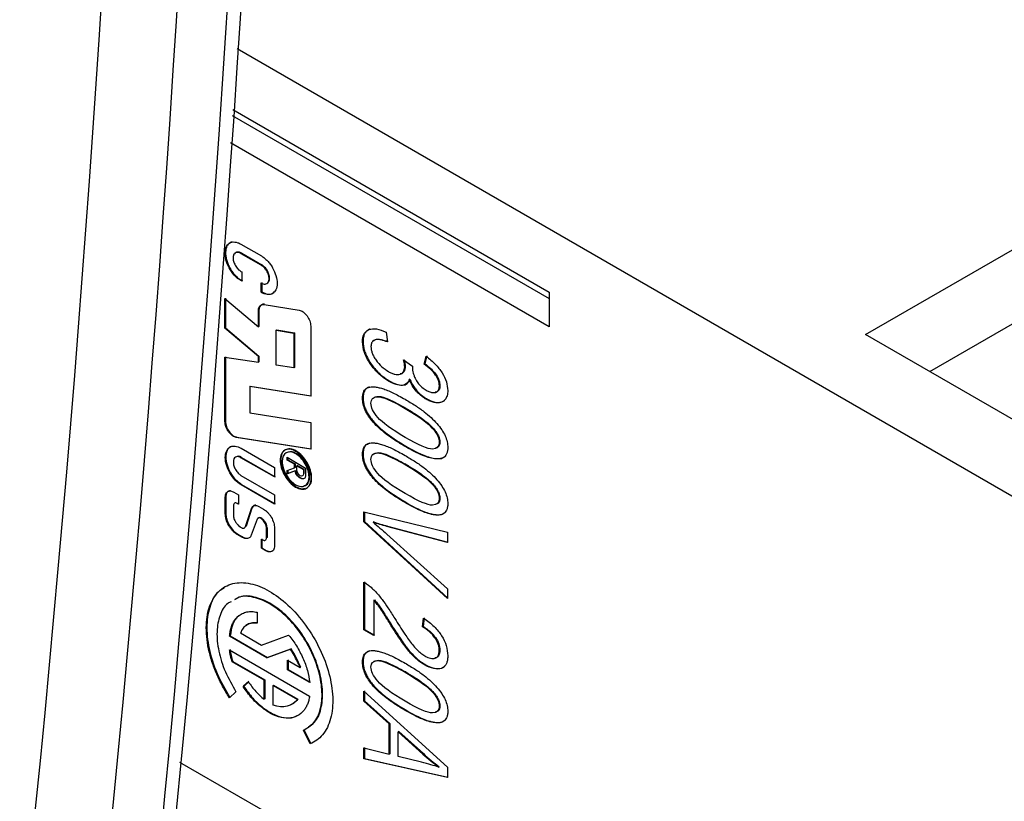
# Model space of a CAD drawing. Header units: millimetres. Extents: x 0 to 432, y 0 to 279.
# Tile 26 of 35: x 382 to 394, y 172 to 182. Entities that reach past the tile are written whole.
import ezdxf

# ---------------------------------------------------------------- set-up
doc = ezdxf.new("R2010")
doc.units = ezdxf.units.MM

msp = doc.modelspace()

# ---------------------------------------------------------------- linework, layer by layer
for p, q in [((397.612, 174.174), (384.401, 181.801)), ((384.347, 181.031), (388.363, 178.712)), ((384.341, 180.953), (388.363, 178.631)), ((388.363, 178.273), (384.317, 180.608)), ((384.45, 179.323), (384.71, 179.173)), ((392.38, 178.174), (394.275, 179.268)), ((384.455, 179.201), (384.462, 179.206)), ((384.706, 179.056), (384.455, 179.201)), ((384.462, 179.206), (384.714, 179.06)), ((384.462, 178.971), (384.462, 178.852)), ((384.714, 179.06), (384.706, 179.056)), ((384.706, 178.712), (384.706, 178.831)), ((384.714, 178.835), (384.714, 178.716)), ((384.248, 178.633), (384.672, 178.272)), ((384.248, 178.256), (384.248, 178.633)), ((384.255, 178.637), (384.255, 178.26)), ((384.714, 178.716), (384.706, 178.712)), ((388.363, 178.712), (388.363, 178.273)), ((384.679, 178.483), (384.672, 178.479)), ((384.672, 178.272), (384.672, 178.479)), ((384.679, 178.483), (384.679, 178.277)), ((384.744, 178.555), (385.19, 178.485)), ((384.255, 178.26), (384.248, 178.256)), ((384.672, 177.898), (384.248, 178.256)), ((384.255, 178.26), (384.679, 177.902)), ((384.679, 178.277), (384.672, 178.272)), ((384.898, 178.23), (384.906, 178.234)), ((384.898, 178.23), (385.124, 178.195)), ((384.898, 177.788), (384.898, 178.23)), ((384.906, 178.234), (385.131, 178.199)), ((385.336, 178.282), (385.336, 177.395)), ((393.193, 177.705), (394.275, 178.329)), ((385.131, 178.199), (385.124, 178.195)), ((385.124, 178.195), (385.124, 177.753)), ((385.131, 178.199), (385.131, 177.757)), ((386.293, 178.204), (386.31, 178.082)), ((398.461, 174.664), (392.38, 178.174)), ((385.994, 178.085), (386.001, 178.089)), ((384.248, 177.89), (384.672, 177.823)), ((384.248, 177.07), (384.248, 177.89)), ((384.255, 177.894), (384.255, 177.074)), ((384.679, 177.902), (384.672, 177.898)), ((384.672, 177.823), (384.672, 177.898)), ((384.679, 177.902), (384.679, 177.828)), ((386.514, 177.854), (386.628, 177.776)), ((386.778, 177.8), (386.801, 177.9)), ((386.809, 177.904), (386.785, 177.804)), ((384.679, 177.828), (384.672, 177.823)), ((385.124, 177.753), (384.898, 177.788)), ((385.131, 177.757), (385.124, 177.753)), ((386.536, 177.77), (386.529, 177.766)), ((386.628, 177.776), (386.627, 177.759)), ((386.785, 177.804), (386.778, 177.8)), ((386.594, 177.609), (386.586, 177.605)), ((384.563, 177.516), (384.57, 177.521)), ((384.563, 177.516), (384.563, 177.181)), ((385.336, 177.395), (384.563, 177.516)), ((384.57, 177.521), (385.344, 177.399)), ((386.332, 177.589), (386.325, 177.585)), ((386.977, 177.528), (386.97, 177.524)), ((386.001, 177.37), (385.994, 177.366)), ((386.809, 177.359), (386.801, 177.355)), ((386.542, 177.242), (386.535, 177.238)), ((384.563, 177.181), (385.336, 177.06)), ((384.255, 177.074), (384.248, 177.07)), ((385.336, 177.06), (385.336, 176.721)), ((386.9, 176.977), (386.893, 176.973)), ((384.4, 176.873), (384.392, 176.869)), ((385.336, 176.721), (384.392, 176.869)), ((384.4, 176.873), (385.343, 176.725)), ((384.452, 176.732), (384.877, 176.487)), ((386.542, 176.759), (386.535, 176.755)), ((386.976, 176.809), (386.969, 176.805)), ((384.451, 176.613), (384.459, 176.617)), ((384.877, 176.368), (384.451, 176.613)), ((384.459, 176.617), (384.884, 176.372)), ((385.037, 176.618), (385.272, 176.482)), ((385.037, 176.582), (385.037, 176.618)), ((385.044, 176.614), (385.044, 176.586)), ((386.001, 176.658), (385.994, 176.654)), ((384.877, 176.487), (384.877, 176.368)), ((385.044, 176.586), (385.037, 176.582)), ((385.13, 176.529), (385.037, 176.582)), ((385.037, 176.449), (385.13, 176.484)), ((385.044, 176.586), (385.137, 176.533)), ((385.137, 176.533), (385.13, 176.529)), ((385.13, 176.484), (385.13, 176.529)), ((385.137, 176.488), (385.13, 176.484)), ((385.137, 176.533), (385.137, 176.488)), ((385.168, 176.515), (385.161, 176.511)), ((385.161, 176.457), (385.161, 176.511)), ((385.161, 176.511), (385.244, 176.463)), ((385.168, 176.515), (385.251, 176.467)), ((385.272, 176.482), (385.272, 176.393)), ((386.542, 176.53), (386.535, 176.526)), ((384.451, 176.389), (384.877, 176.143)), ((385.037, 176.407), (385.037, 176.449)), ((385.137, 176.445), (385.037, 176.407)), ((385.044, 176.411), (385.037, 176.407)), ((385.044, 176.452), (385.044, 176.411)), ((385.044, 176.411), (385.144, 176.449)), ((385.137, 176.445), (385.144, 176.449)), ((385.251, 176.467), (385.244, 176.463)), ((385.244, 176.463), (385.244, 176.409)), ((385.251, 176.413), (385.244, 176.409)), ((385.251, 176.467), (385.251, 176.413)), ((384.459, 176.274), (384.452, 176.27)), ((384.877, 176.024), (384.452, 176.27)), ((384.459, 176.274), (384.884, 176.028)), ((386.9, 176.265), (386.893, 176.261)), ((384.252, 176.111), (384.259, 176.115)), ((384.252, 175.904), (384.252, 176.111)), ((384.259, 176.115), (384.259, 175.908)), ((384.362, 176.175), (384.418, 176.143)), ((384.418, 176.143), (384.418, 176.024)), ((384.877, 176.143), (384.877, 176.024)), ((386.976, 176.097), (386.969, 176.093)), ((384.355, 176.004), (384.355, 175.884)), ((384.403, 176.032), (384.41, 176.036)), ((384.418, 176.024), (384.403, 176.032)), ((384.41, 176.036), (384.425, 176.028)), ((384.591, 175.974), (384.515, 175.744)), ((384.591, 175.974), (384.584, 175.969)), ((384.679, 175.994), (384.736, 175.961)), ((386.542, 176.047), (386.535, 176.043)), ((384.259, 175.908), (384.252, 175.904)), ((384.508, 175.74), (384.584, 175.969)), ((386.012, 175.924), (387.072, 175.667)), ((386.012, 175.799), (386.012, 175.924)), ((386.019, 175.928), (386.019, 175.803)), ((384.416, 175.758), (384.44, 175.737)), ((384.515, 175.744), (384.508, 175.74)), ((384.656, 175.832), (384.581, 175.631)), ((384.715, 175.833), (384.722, 175.837)), ((384.726, 175.823), (384.715, 175.833)), ((384.722, 175.837), (384.733, 175.827)), ((384.733, 175.827), (384.726, 175.823)), ((384.776, 175.718), (384.783, 175.722)), ((384.783, 175.722), (384.782, 175.6)), ((386.012, 175.799), (386.019, 175.803)), ((387.072, 174.827), (386.012, 175.799)), ((386.019, 175.803), (387.079, 174.831)), ((386.136, 175.797), (386.129, 175.793)), ((386.309, 175.745), (386.302, 175.741)), ((387.072, 175.536), (386.302, 175.741)), ((386.309, 175.745), (387.079, 175.54)), ((384.41, 175.643), (384.403, 175.639)), ((384.462, 175.604), (384.403, 175.639)), ((384.41, 175.643), (384.469, 175.608)), ((384.469, 175.608), (384.462, 175.604)), ((384.774, 175.596), (384.776, 175.718)), ((384.782, 175.6), (384.774, 175.596)), ((384.877, 175.718), (384.877, 175.497)), ((386.302, 175.644), (387.072, 174.951)), ((387.072, 175.667), (387.072, 175.536)), ((384.71, 175.581), (384.728, 175.57)), ((384.71, 175.464), (384.71, 175.581)), ((384.717, 175.585), (384.717, 175.468)), ((384.717, 175.468), (384.71, 175.464)), ((384.765, 175.432), (384.71, 175.464)), ((384.717, 175.468), (384.772, 175.436)), ((384.772, 175.436), (384.765, 175.432)), ((386.012, 174.427), (386.012, 175.034)), ((386.019, 175.038), (386.019, 174.431)), ((387.072, 174.951), (387.072, 174.827)), ((386.137, 174.805), (386.144, 174.809)), ((386.137, 174.805), (386.137, 174.355)), ((384.658, 174.652), (384.658, 174.512)), ((386.348, 174.514), (386.341, 174.51)), ((386.756, 174.467), (386.77, 174.575)), ((386.763, 174.471), (386.756, 174.467)), ((386.777, 174.579), (386.763, 174.471)), ((384.314, 174.352), (384.307, 174.348)), ((384.781, 174.074), (384.307, 174.348)), ((384.314, 174.352), (384.788, 174.078)), ((384.444, 174.389), (384.711, 174.234)), ((384.711, 174.234), (385.056, 174.361)), ((386.019, 174.431), (386.012, 174.427)), ((386.137, 174.355), (386.012, 174.427)), ((386.019, 174.431), (386.144, 174.359)), ((384.306, 174.175), (385.322, 173.588)), ((385.079, 174.183), (384.781, 174.074)), ((384.788, 174.078), (385.087, 174.188)), ((385.087, 174.188), (385.079, 174.183)), ((386.976, 174.168), (386.969, 174.164)), ((384.347, 174.028), (384.34, 174.024)), ((384.745, 173.79), (384.34, 174.024)), ((384.347, 174.028), (384.752, 173.794)), ((384.781, 174.074), (384.788, 174.078)), ((385.043, 174.043), (385.202, 173.951)), ((385.043, 173.922), (385.043, 174.043)), ((385.05, 174.047), (385.05, 173.926)), ((386.001, 174.023), (385.994, 174.018)), ((386.789, 173.988), (386.782, 173.984)), ((385.05, 173.926), (385.043, 173.922)), ((385.324, 173.76), (385.043, 173.922)), ((385.05, 173.926), (385.331, 173.764)), ((385.202, 173.951), (385.209, 173.955)), ((386.542, 173.894), (386.535, 173.89)), ((384.478, 173.71), (384.545, 173.77)), ((384.552, 173.774), (384.485, 173.714)), ((384.745, 173.79), (384.752, 173.794)), ((384.745, 173.548), (384.745, 173.79)), ((384.752, 173.794), (384.752, 173.552)), ((384.858, 173.724), (384.865, 173.728)), ((384.858, 173.724), (385.168, 173.546)), ((384.858, 173.471), (384.858, 173.724)), ((384.865, 173.728), (385.175, 173.55)), ((384.388, 173.643), (384.304, 173.567)), ((384.485, 173.714), (384.478, 173.71)), ((386.012, 173.651), (387.072, 172.686)), ((386.012, 173.522), (386.012, 173.651)), ((386.019, 173.655), (386.019, 173.526)), ((386.9, 173.63), (386.893, 173.626)), ((384.752, 173.552), (384.745, 173.548)), ((385.175, 173.55), (385.168, 173.546)), ((386.012, 173.522), (386.019, 173.526)), ((386.333, 173.236), (386.012, 173.522)), ((386.019, 173.526), (386.34, 173.24)), ((386.542, 173.412), (386.535, 173.407)), ((386.976, 173.462), (386.969, 173.457)), ((386.34, 173.24), (386.333, 173.236)), ((386.333, 172.851), (386.333, 173.236)), ((386.34, 173.24), (386.34, 172.855)), ((385.33, 172.982), (385.243, 173.154)), ((385.25, 173.158), (385.337, 172.986)), ((386.454, 173.139), (386.447, 173.135)), ((386.447, 172.823), (386.447, 173.135)), ((386.447, 173.135), (386.759, 172.853)), ((386.454, 173.139), (386.766, 172.858)), ((385.337, 172.986), (385.33, 172.982)), ((386.012, 172.93), (386.333, 172.851)), ((386.012, 172.792), (386.012, 172.93)), ((386.019, 172.934), (386.019, 172.796)), ((386.34, 172.855), (386.333, 172.851)), ((386.766, 172.858), (386.759, 172.853)), ((383.67, 172.751), (384.92, 172.029)), ((386.019, 172.796), (386.012, 172.792)), ((387.072, 172.555), (386.012, 172.792)), ((386.019, 172.796), (387.079, 172.559)), ((386.741, 172.749), (386.447, 172.823)), ((386.968, 172.691), (386.961, 172.687)), ((387.072, 172.686), (387.072, 172.555))]:
    msp.add_line(p, q)
msp.add_arc((55.8, 203.36), 329.154, 352.78216, 7.21784)
for points, knots in [([(380.708, 244.897), (382.433, 230.276), (383.3, 216.007), (383.3, 188.468), (382.433, 175.2), (380.708, 162.572)], [0, 0, 0, 0, 0.5, 0.5, 1, 1, 1, 1]), ([(382.452, 162.066), (384.185, 174.753), (385.057, 188.084), (385.057, 215.751), (384.185, 230.088), (382.452, 244.777)], [0, 0, 0, 0, 0.5, 0.5, 1, 1, 1, 1]), ([(381.642, 162.061), (383.373, 174.731), (384.244, 188.042), (384.244, 215.67), (383.373, 229.986), (381.642, 244.654)], [0, 0, 0, 0, 0.5, 0.5, 1, 1, 1, 1]), ([(384.462, 178.852), (384.453, 178.857), (384.435, 178.867), (384.409, 178.887), (384.366, 178.925), (384.311, 178.995), (384.262, 179.099), (384.243, 179.203), (384.257, 179.288), (384.302, 179.342), (384.358, 179.354), (384.41, 179.343), (384.436, 179.33), (384.45, 179.323)], [0, 0, 0, 0, 0.041538, 0.082835, 0.124625, 0.251882, 0.373936, 0.500051, 0.626166, 0.74822, 0.875477, 0.937597, 1, 1, 1, 1]), ([(384.338, 179.35), (384.329, 179.347), (384.31, 179.341), (384.287, 179.319), (384.268, 179.288), (384.257, 179.249), (384.255, 179.204), (384.26, 179.155), (384.273, 179.103), (384.293, 179.051), (384.32, 179.001), (384.353, 178.954), (384.389, 178.914), (384.429, 178.879), (384.456, 178.864), (384.469, 178.856)], [0, 0, 0, 0, 0.0655311, 0.1434045, 0.2212763, 0.2991475, 0.3770198, 0.4548922, 0.5327648, 0.6106384, 0.6885119, 0.7663819, 0.8442552, 0.9221277, 1, 1, 1, 1]), ([(384.462, 179.206), (384.455, 179.209), (384.441, 179.217), (384.421, 179.222), (384.403, 179.222), (384.387, 179.216), (384.376, 179.208), (384.371, 179.199), (384.369, 179.196)], [0, 0, 0, 0, 0.179455, 0.358909, 0.538364, 0.717817, 0.897269, 1, 1, 1, 1]), ([(384.455, 179.201), (384.445, 179.207), (384.427, 179.217), (384.401, 179.22), (384.376, 179.212), (384.355, 179.189), (384.349, 179.145), (384.358, 179.093), (384.384, 179.041), (384.42, 178.994), (384.448, 178.979), (384.462, 178.971)], [0, 0, 0, 0, 0.084534, 0.166334, 0.252225, 0.374738, 0.500353, 0.622872, 0.748488, 0.873483, 1, 1, 1, 1]), ([(384.71, 179.173), (384.723, 179.164), (384.75, 179.147), (384.787, 179.112), (384.822, 179.07), (384.863, 179.007), (384.9, 178.921), (384.915, 178.821), (384.899, 178.739), (384.861, 178.698), (384.82, 178.683), (384.784, 178.682), (384.746, 178.691), (384.72, 178.705), (384.706, 178.712)], [0, 0, 0, 0, 0.063784, 0.125371, 0.187349, 0.252262, 0.374217, 0.500114, 0.62601, 0.747966, 0.810325, 0.875625, 0.937089, 1, 1, 1, 1]), ([(384.706, 178.831), (384.715, 178.826), (384.733, 178.817), (384.757, 178.814), (384.782, 178.821), (384.803, 178.843), (384.81, 178.883), (384.803, 178.933), (384.78, 178.983), (384.746, 179.03), (384.72, 179.047), (384.706, 179.056)], [0, 0, 0, 0, 0.084407, 0.166319, 0.252078, 0.374662, 0.500331, 0.62292, 0.74859, 0.873538, 1, 1, 1, 1]), ([(384.804, 178.845), (384.805, 178.847), (384.809, 178.853), (384.813, 178.868), (384.815, 178.889), (384.813, 178.913), (384.807, 178.938), (384.798, 178.963), (384.785, 178.988), (384.77, 179.011), (384.752, 179.031), (384.733, 179.048), (384.72, 179.056), (384.714, 179.06)], [0, 0, 0, 0, 0.030861, 0.127775, 0.224687, 0.321598, 0.418512, 0.515427, 0.612343, 0.709258, 0.806173, 0.903085, 1, 1, 1, 1]), ([(384.714, 178.716), (384.74, 178.705), (384.792, 178.681), (384.85, 178.687), (384.87, 178.713), (384.875, 178.72)], [0, 0, 0, 0, 0.412523, 0.825041, 1, 1, 1, 1]), ([(384.672, 178.479), (384.673, 178.487), (384.673, 178.503), (384.68, 178.524), (384.693, 178.543), (384.713, 178.557), (384.734, 178.556), (384.744, 178.555)], [0, 0, 0, 0, 0.167329, 0.331784, 0.500465, 0.749473, 1, 1, 1, 1]), ([(384.751, 178.559), (384.744, 178.56), (384.73, 178.561), (384.713, 178.555), (384.696, 178.542), (384.682, 178.52), (384.68, 178.495), (384.679, 178.483)], [0, 0, 0, 0, 0.1673286, 0.331784, 0.5004647, 0.7494729, 1, 1, 1, 1]), ([(385.19, 178.485), (385.198, 178.483), (385.215, 178.479), (385.25, 178.458), (385.292, 178.415), (385.322, 178.359), (385.335, 178.314), (385.336, 178.293), (385.336, 178.282)], [0, 0, 0, 0, 0.124687, 0.250884, 0.499955, 0.749027, 0.873775, 1, 1, 1, 1]), ([(385.994, 178.085), (385.994, 178.1), (385.996, 178.13), (386.006, 178.168), (386.023, 178.2), (386.047, 178.223), (386.093, 178.248), (386.175, 178.255), (386.252, 178.222), (386.293, 178.204)], [0, 0, 0, 0, 0.093778, 0.183823, 0.273149, 0.364844, 0.461768, 0.715202, 1, 1, 1, 1]), ([(386.089, 178.243), (386.088, 178.242), (386.071, 178.242), (386.048, 178.222), (386.02, 178.191), (386.004, 178.145), (386.002, 178.108), (386.001, 178.089)], [0, 0, 0, 0, 0.029316, 0.280393, 0.517472, 0.753094, 1, 1, 1, 1]), ([(386.31, 178.082), (386.285, 178.091), (386.239, 178.108), (386.179, 178.116), (386.134, 178.105), (386.106, 178.074), (386.103, 178.04), (386.101, 178.023)], [0, 0, 0, 0, 0.270556, 0.492457, 0.675485, 0.836664, 1, 1, 1, 1]), ([(386.127, 178.09), (386.13, 178.094), (386.139, 178.105), (386.171, 178.118), (386.231, 178.117), (386.286, 178.097), (386.317, 178.086)], [0, 0, 0, 0, 0.088753, 0.231074, 0.567871, 1, 1, 1, 1]), ([(386.325, 177.585), (386.307, 177.596), (386.273, 177.617), (386.222, 177.657), (386.175, 177.702), (386.13, 177.752), (386.073, 177.831), (386.007, 177.948), (385.998, 178.04), (385.994, 178.085)], [0, 0, 0, 0, 0.113204, 0.221181, 0.325711, 0.428751, 0.532344, 0.769782, 1, 1, 1, 1]), ([(386.001, 178.089), (386.002, 178.071), (386.003, 178.037), (386.015, 177.981), (386.035, 177.925), (386.062, 177.868), (386.115, 177.782), (386.205, 177.673), (386.289, 177.617), (386.332, 177.589)], [0, 0, 0, 0, 0.094347, 0.185232, 0.275988, 0.369964, 0.470187, 0.725818, 1, 1, 1, 1]), ([(386.101, 178.023), (386.102, 178.01), (386.104, 177.983), (386.116, 177.939), (386.137, 177.894), (386.175, 177.834), (386.238, 177.761), (386.294, 177.725), (386.323, 177.706)], [0, 0, 0, 0, 0.109724, 0.217302, 0.32969, 0.453037, 0.71351, 1, 1, 1, 1]), ([(386.529, 177.766), (386.529, 177.774), (386.528, 177.791), (386.523, 177.821), (386.517, 177.843), (386.514, 177.854)], [0, 0, 0, 0, 0.285554, 0.617552, 1, 1, 1, 1]), ([(386.522, 177.859), (386.526, 177.842), (386.533, 177.811), (386.535, 177.783), (386.536, 177.77)], [0, 0, 0, 0, 0.5546832, 1, 1, 1, 1]), ([(386.801, 177.9), (386.822, 177.884), (386.862, 177.854), (386.916, 177.802), (386.964, 177.747), (387.016, 177.675), (387.067, 177.574), (387.073, 177.501), (387.076, 177.465)], [0, 0, 0, 0, 0.156707, 0.299495, 0.430946, 0.554354, 0.777466, 1, 1, 1, 1]), ([(386.323, 177.706), (386.337, 177.698), (386.365, 177.683), (386.404, 177.67), (386.44, 177.665), (386.48, 177.671), (386.521, 177.695), (386.526, 177.743), (386.529, 177.766)], [0, 0, 0, 0, 0.149473, 0.28835, 0.419979, 0.548279, 0.779143, 1, 1, 1, 1]), ([(386.536, 177.77), (386.535, 177.758), (386.534, 177.734), (386.523, 177.706), (386.503, 177.687), (386.486, 177.675), (386.474, 177.675), (386.472, 177.675)], [0, 0, 0, 0, 0.234389, 0.461372, 0.694942, 0.947953, 1, 1, 1, 1]), ([(386.627, 177.759), (386.627, 177.747), (386.628, 177.723), (386.637, 177.684), (386.651, 177.644), (386.672, 177.598), (386.704, 177.549), (386.751, 177.502), (386.785, 177.481), (386.804, 177.469)], [0, 0, 0, 0, 0.112532, 0.223547, 0.336948, 0.456403, 0.619569, 0.795653, 1, 1, 1, 1]), ([(386.97, 177.524), (386.969, 177.534), (386.968, 177.556), (386.959, 177.591), (386.943, 177.627), (386.913, 177.677), (386.857, 177.741), (386.807, 177.779), (386.778, 177.8)], [0, 0, 0, 0, 0.10439, 0.20516, 0.308079, 0.418581, 0.673493, 1, 1, 1, 1]), ([(386.785, 177.804), (386.805, 177.79), (386.841, 177.763), (386.89, 177.716), (386.933, 177.662), (386.97, 177.595), (386.974, 177.55), (386.977, 177.528)], [0, 0, 0, 0, 0.225438, 0.417694, 0.583193, 0.794648, 1, 1, 1, 1]), ([(386.586, 177.605), (386.582, 177.594), (386.574, 177.573), (386.554, 177.551), (386.528, 177.536), (386.485, 177.527), (386.416, 177.537), (386.357, 177.568), (386.325, 177.585)], [0, 0, 0, 0, 0.111276, 0.220625, 0.332322, 0.450389, 0.705125, 1, 1, 1, 1]), ([(386.801, 177.355), (386.787, 177.364), (386.758, 177.382), (386.715, 177.417), (386.67, 177.464), (386.623, 177.526), (386.599, 177.578), (386.586, 177.605)], [0, 0, 0, 0, 0.176236, 0.345994, 0.513184, 0.755393, 1, 1, 1, 1]), ([(386.594, 177.609), (386.601, 177.591), (386.617, 177.556), (386.648, 177.507), (386.689, 177.454), (386.743, 177.4), (386.786, 177.373), (386.809, 177.359)], [0, 0, 0, 0, 0.163419, 0.323918, 0.487484, 0.737016, 1, 1, 1, 1]), ([(385.994, 177.366), (385.994, 177.38), (385.995, 177.408), (386.005, 177.443), (386.02, 177.471), (386.042, 177.492), (386.07, 177.506), (386.092, 177.51), (386.103, 177.512)], [0, 0, 0, 0, 0.167924, 0.328076, 0.485894, 0.647054, 0.816895, 1, 1, 1, 1]), ([(386.082, 177.508), (386.076, 177.507), (386.054, 177.502), (386.027, 177.476), (386.004, 177.431), (386.002, 177.391), (386.001, 177.37)], [0, 0, 0, 0, 0.13459, 0.424443, 0.70543, 1, 1, 1, 1]), ([(386.103, 177.512), (386.117, 177.513), (386.145, 177.514), (386.194, 177.505), (386.249, 177.49), (386.311, 177.467), (386.38, 177.437), (386.455, 177.399), (386.507, 177.369), (386.535, 177.354)], [0, 0, 0, 0, 0.104689, 0.220478, 0.348618, 0.490033, 0.645409, 0.815267, 1, 1, 1, 1]), ([(386.332, 177.589), (386.364, 177.572), (386.424, 177.541), (386.501, 177.531), (386.551, 177.54), (386.564, 177.562), (386.566, 177.566)], [0, 0, 0, 0, 0.3576539, 0.6705977, 0.9485085, 1, 1, 1, 1]), ([(386.804, 177.469), (386.819, 177.461), (386.848, 177.446), (386.889, 177.437), (386.928, 177.44), (386.963, 177.464), (386.968, 177.504), (386.97, 177.524)], [0, 0, 0, 0, 0.192802, 0.369591, 0.539216, 0.771267, 1, 1, 1, 1]), ([(386.977, 177.528), (386.976, 177.517), (386.975, 177.497), (386.966, 177.473), (386.951, 177.456), (386.935, 177.445), (386.922, 177.446), (386.918, 177.446)], [0, 0, 0, 0, 0.2242992, 0.4389071, 0.656318, 0.8885763, 1, 1, 1, 1]), ([(386.535, 176.755), (386.491, 176.781), (386.411, 176.829), (386.301, 176.905), (386.209, 176.981), (386.133, 177.057), (386.072, 177.135), (386.027, 177.214), (385.998, 177.294), (385.995, 177.342), (385.994, 177.366)], [0, 0, 0, 0, 0.19588, 0.362523, 0.499584, 0.620448, 0.727174, 0.820778, 0.908755, 1, 1, 1, 1]), ([(386.001, 177.37), (386.002, 177.354), (386.003, 177.322), (386.015, 177.271), (386.035, 177.22), (386.062, 177.168), (386.097, 177.116), (386.175, 177.021), (386.326, 176.89), (386.463, 176.807), (386.542, 176.759)], [0, 0, 0, 0, 0.061657, 0.120616, 0.1795, 0.240943, 0.307276, 0.380363, 0.642807, 1, 1, 1, 1]), ([(386.101, 177.305), (386.101, 177.357), (386.129, 177.384), (386.244, 177.388), (386.36, 177.339), (386.535, 177.238)], [-2, -2, -2, -2, -1, -1, 0, 0, 0, 0]), ([(386.124, 177.36), (386.126, 177.363), (386.133, 177.375), (386.158, 177.385), (386.218, 177.397), (386.352, 177.347), (386.469, 177.282), (386.542, 177.242)], [0, 0, 0, 0, 0.024743, 0.110097, 0.21041, 0.511141, 1, 1, 1, 1]), ([(386.535, 177.354), (386.578, 177.328), (386.659, 177.28), (386.769, 177.203), (386.862, 177.126), (386.937, 177.05), (386.999, 176.972), (387.044, 176.893), (387.072, 176.813), (387.075, 176.766), (387.076, 176.741)], [0, 0, 0, 0, 0.1969591, 0.3640796, 0.5005965, 0.621631, 0.727692, 0.8208864, 0.9087123, 1, 1, 1, 1]), ([(387.076, 177.465), (387.076, 177.453), (387.075, 177.429), (387.068, 177.397), (387.054, 177.365), (387.031, 177.336), (386.996, 177.315), (386.954, 177.307), (386.906, 177.312), (386.854, 177.327), (386.819, 177.345), (386.801, 177.355)], [0, 0, 0, 0, 0.07959, 0.158144, 0.237463, 0.357335, 0.481222, 0.603313, 0.737374, 0.866875, 1, 1, 1, 1]), ([(386.809, 177.359), (386.844, 177.342), (386.913, 177.309), (386.989, 177.314), (387.029, 177.332), (387.038, 177.344), (387.039, 177.345)], [0, 0, 0, 0, 0.403365, 0.796369, 0.982838, 1, 1, 1, 1]), ([(386.535, 176.871), (386.361, 176.971), (386.245, 177.056), (386.129, 177.193), (386.101, 177.253), (386.101, 177.305)], [-2, -2, -2, -2, -1, -1, 0, 0, 0, 0]), ([(386.542, 177.242), (386.582, 177.218), (386.655, 177.175), (386.755, 177.106), (386.836, 177.044), (386.881, 176.998), (386.9, 176.977)], [0, 0, 0, 0, 0.330521, 0.605803, 0.82774, 1, 1, 1, 1]), ([(384.392, 176.869), (384.384, 176.871), (384.368, 176.875), (384.333, 176.896), (384.291, 176.939), (384.262, 176.994), (384.25, 177.039), (384.248, 177.059), (384.248, 177.07)], [0, 0, 0, 0, 0.124687, 0.250884, 0.499955, 0.749027, 0.873775, 1, 1, 1, 1]), ([(384.255, 177.074), (384.256, 177.063), (384.257, 177.043), (384.269, 176.998), (384.298, 176.943), (384.34, 176.901), (384.375, 176.879), (384.391, 176.875), (384.4, 176.873)], [0, 0, 0, 0, 0.124687, 0.250884, 0.499955, 0.749027, 0.873775, 1, 1, 1, 1]), ([(386.9, 176.977), (386.911, 176.963), (386.933, 176.936), (386.958, 176.892), (386.973, 176.848), (386.975, 176.822), (386.976, 176.809)], [0, 0, 0, 0, 0.287204, 0.537146, 0.767388, 1, 1, 1, 1]), ([(386.969, 176.805), (386.969, 176.752), (386.94, 176.725), (386.825, 176.721), (386.709, 176.77), (386.535, 176.871)], [-2, -2, -2, -2, -1, -1, 0, 0, 0, 0]), ([(384.452, 176.27), (384.439, 176.278), (384.414, 176.294), (384.364, 176.34), (384.306, 176.417), (384.262, 176.521), (384.247, 176.619), (384.262, 176.7), (384.306, 176.753), (384.364, 176.763), (384.414, 176.752), (384.439, 176.739), (384.452, 176.732)], [0, 0, 0, 0, 0.060083, 0.120462, 0.250267, 0.380071, 0.499995, 0.619918, 0.749723, 0.879527, 0.939616, 1, 1, 1, 1]), ([(384.343, 176.755), (384.334, 176.754), (384.303, 176.751), (384.27, 176.704), (384.253, 176.624), (384.269, 176.523), (384.314, 176.421), (384.38, 176.329), (384.433, 176.292), (384.459, 176.274)], [0, 0, 0, 0, 0.061424, 0.217856, 0.374286, 0.53071, 0.687142, 0.843572, 1, 1, 1, 1]), ([(385.145, 176.24), (385.12, 176.254), (385.069, 176.295), (385.002, 176.384), (384.959, 176.487), (384.944, 176.583), (384.959, 176.662), (385.002, 176.714), (385.069, 176.726), (385.145, 176.699), (385.221, 176.638), (385.288, 176.549), (385.331, 176.447), (385.346, 176.351), (385.331, 176.271), (385.288, 176.22), (385.221, 176.208), (385.17, 176.226), (385.145, 176.24)], [0, 0, 0, 0, 0.0600271, 0.125, 0.1899729, 0.25, 0.3100271, 0.375, 0.4399729, 0.5, 0.5600271, 0.625, 0.6899729, 0.75, 0.8100271, 0.875, 0.9399729, 1, 1, 1, 1]), ([(385.308, 176.25), (385.317, 176.259), (385.342, 176.282), (385.353, 176.356), (385.338, 176.452), (385.294, 176.553), (385.229, 176.641), (385.152, 176.703), (385.075, 176.73), (385.01, 176.717), (384.966, 176.667), (384.951, 176.587), (384.966, 176.489), (385.01, 176.389), (385.075, 176.299), (385.126, 176.262), (385.152, 176.244)], [0, 0, 0, 0, 0.044086, 0.117617, 0.19115, 0.264681, 0.338213, 0.411746, 0.485277, 0.55881, 0.632341, 0.705874, 0.779405, 0.852936, 0.926468, 1, 1, 1, 1]), ([(385.994, 176.654), (385.994, 176.668), (385.995, 176.695), (386.005, 176.73), (386.02, 176.759), (386.042, 176.78), (386.07, 176.794), (386.092, 176.798), (386.103, 176.8)], [0, 0, 0, 0, 0.167924, 0.328076, 0.485894, 0.647054, 0.816895, 1, 1, 1, 1]), ([(386.082, 176.796), (386.076, 176.794), (386.054, 176.789), (386.027, 176.764), (386.004, 176.719), (386.002, 176.679), (386.001, 176.658)], [0, 0, 0, 0, 0.134597, 0.424448, 0.705433, 1, 1, 1, 1]), ([(386.103, 176.8), (386.117, 176.8), (386.145, 176.802), (386.194, 176.793), (386.249, 176.778), (386.311, 176.755), (386.38, 176.724), (386.455, 176.686), (386.507, 176.657), (386.535, 176.641)], [0, 0, 0, 0, 0.104689, 0.220478, 0.348618, 0.490033, 0.645409, 0.815267, 1, 1, 1, 1]), ([(387.076, 176.741), (387.076, 176.726), (387.074, 176.696), (387.063, 176.659), (387.044, 176.63), (387.017, 176.61), (386.983, 176.599), (386.935, 176.595), (386.868, 176.605), (386.779, 176.631), (386.666, 176.681), (386.582, 176.729), (386.535, 176.755)], [0, 0, 0, 0, 0.061121, 0.119324, 0.177123, 0.237083, 0.301509, 0.372275, 0.487957, 0.621439, 0.786797, 1, 1, 1, 1]), ([(386.542, 176.759), (386.626, 176.712), (386.765, 176.635), (386.922, 176.597), (387.007, 176.603), (387.034, 176.624), (387.046, 176.633)], [0, 0, 0, 0, 0.4653356, 0.7712657, 0.8985639, 1, 1, 1, 1]), ([(386.976, 176.809), (386.975, 176.797), (386.973, 176.772), (386.955, 176.747), (386.935, 176.734), (386.92, 176.732), (386.917, 176.731)], [0, 0, 0, 0, 0.281281, 0.569217, 0.892258, 1, 1, 1, 1]), ([(384.451, 176.613), (384.443, 176.618), (384.426, 176.626), (384.402, 176.628), (384.379, 176.621), (384.359, 176.599), (384.352, 176.559), (384.359, 176.51), (384.381, 176.461), (384.413, 176.415), (384.439, 176.398), (384.451, 176.389)], [0, 0, 0, 0, 0.083794, 0.165324, 0.250532, 0.373947, 0.500327, 0.623718, 0.750083, 0.87425, 1, 1, 1, 1]), ([(384.459, 176.617), (384.445, 176.624), (384.43, 176.633), (384.417, 176.63), (384.415, 176.629)], [0, 0, 0, 0, 0.841669, 1, 1, 1, 1]), ([(385.145, 176.27), (385.101, 176.296), (385.056, 176.343), (384.993, 176.452), (384.975, 176.513), (384.975, 176.616), (384.993, 176.657), (385.056, 176.693), (385.101, 176.689), (385.19, 176.637), (385.234, 176.591), (385.297, 176.482), (385.315, 176.42), (385.315, 176.317), (385.297, 176.277), (385.234, 176.24), (385.19, 176.245), (385.145, 176.27)], [0, 0, 0, 0, 0.125, 0.125, 0.25, 0.25, 0.375, 0.375, 0.5, 0.5, 0.625, 0.625, 0.75, 0.75, 0.875, 0.875, 1, 1, 1, 1]), ([(385.247, 176.258), (385.256, 176.258), (385.284, 176.261), (385.313, 176.302), (385.327, 176.37), (385.313, 176.455), (385.276, 176.542), (385.219, 176.619), (385.153, 176.671), (385.094, 176.695), (385.067, 176.687), (385.058, 176.684)], [0, 0, 0, 0, 0.058484, 0.183483, 0.30848, 0.433483, 0.558481, 0.683483, 0.808483, 0.933483, 1, 1, 1, 1]), ([(386.535, 176.043), (386.491, 176.069), (386.411, 176.116), (386.301, 176.193), (386.209, 176.269), (386.133, 176.345), (386.072, 176.423), (386.027, 176.502), (385.998, 176.582), (385.995, 176.63), (385.994, 176.654)], [0, 0, 0, 0, 0.19588, 0.362523, 0.499584, 0.620448, 0.727174, 0.820778, 0.908755, 1, 1, 1, 1]), ([(386.001, 176.658), (386.002, 176.642), (386.003, 176.61), (386.015, 176.559), (386.035, 176.508), (386.062, 176.456), (386.097, 176.404), (386.175, 176.309), (386.326, 176.178), (386.463, 176.095), (386.542, 176.047)], [0, 0, 0, 0, 0.061657, 0.120616, 0.1795, 0.240943, 0.307276, 0.380363, 0.642807, 1, 1, 1, 1]), ([(386.101, 176.592), (386.101, 176.645), (386.129, 176.672), (386.244, 176.676), (386.36, 176.626), (386.535, 176.526)], [-2, -2, -2, -2, -1, -1, 0, 0, 0, 0]), ([(386.124, 176.648), (386.126, 176.65), (386.133, 176.663), (386.158, 176.673), (386.218, 176.684), (386.352, 176.635), (386.469, 176.57), (386.542, 176.53)], [0, 0, 0, 0, 0.024743, 0.110101, 0.210411, 0.511141, 1, 1, 1, 1]), ([(386.535, 176.641), (386.578, 176.615), (386.659, 176.567), (386.769, 176.49), (386.862, 176.414), (386.937, 176.338), (386.999, 176.26), (387.044, 176.181), (387.072, 176.101), (387.075, 176.053), (387.076, 176.029)], [0, 0, 0, 0, 0.196959, 0.36408, 0.500597, 0.621631, 0.727692, 0.820886, 0.908712, 1, 1, 1, 1]), ([(386.535, 176.159), (386.361, 176.259), (386.245, 176.344), (386.129, 176.481), (386.101, 176.541), (386.101, 176.592)], [-2, -2, -2, -2, -1, -1, 0, 0, 0, 0]), ([(386.542, 176.53), (386.582, 176.506), (386.655, 176.463), (386.755, 176.394), (386.836, 176.332), (386.881, 176.285), (386.9, 176.265)], [0, 0, 0, 0, 0.330521, 0.605803, 0.82774, 1, 1, 1, 1]), ([(385.272, 176.393), (385.272, 176.387), (385.271, 176.375), (385.265, 176.36), (385.25, 176.343), (385.215, 176.34), (385.172, 176.374), (385.147, 176.413), (385.14, 176.434), (385.137, 176.445)], [0, 0, 0, 0, 0.084258, 0.166842, 0.252498, 0.500252, 0.748006, 0.873223, 1, 1, 1, 1]), ([(385.144, 176.449), (385.147, 176.438), (385.154, 176.417), (385.173, 176.387), (385.196, 176.364), (385.217, 176.351), (385.228, 176.35), (385.232, 176.349)], [0, 0, 0, 0, 0.223746, 0.447517, 0.671274, 0.895035, 1, 1, 1, 1]), ([(385.244, 176.409), (385.244, 176.383), (385.224, 176.372), (385.181, 176.397), (385.161, 176.432), (385.161, 176.457)], [0, 0, 0, 0, 0.5, 0.5, 1, 1, 1, 1]), ([(385.152, 176.244), (385.178, 176.232), (385.22, 176.211), (385.253, 176.222), (385.265, 176.226)], [0, 0, 0, 0, 0.625343, 1, 1, 1, 1]), ([(386.9, 176.265), (386.911, 176.251), (386.933, 176.224), (386.958, 176.179), (386.973, 176.136), (386.975, 176.11), (386.976, 176.097)], [0, 0, 0, 0, 0.287204, 0.537146, 0.767388, 1, 1, 1, 1]), ([(384.252, 176.111), (384.252, 176.122), (384.254, 176.143), (384.265, 176.168), (384.286, 176.187), (384.318, 176.195), (384.347, 176.182), (384.362, 176.175)], [0, 0, 0, 0, 0.168285, 0.33119, 0.500775, 0.749652, 1, 1, 1, 1]), ([(384.317, 176.192), (384.308, 176.191), (384.286, 176.189), (384.264, 176.162), (384.26, 176.131), (384.259, 176.115)], [0, 0, 0, 0, 0.264263, 0.632124, 1, 1, 1, 1]), ([(386.969, 176.093), (386.969, 176.04), (386.94, 176.013), (386.825, 176.008), (386.709, 176.058), (386.535, 176.159)], [-2, -2, -2, -2, -1, -1, 0, 0, 0, 0]), ([(386.976, 176.097), (386.975, 176.085), (386.973, 176.06), (386.955, 176.034), (386.935, 176.022), (386.92, 176.02), (386.917, 176.019)], [0, 0, 0, 0, 0.281283, 0.569201, 0.892245, 1, 1, 1, 1]), ([(384.403, 176.032), (384.397, 176.035), (384.384, 176.041), (384.369, 176.037), (384.357, 176.025), (384.356, 176.011), (384.355, 176.004)], [0, 0, 0, 0, 0.2483544, 0.4997422, 0.7483825, 1, 1, 1, 1]), ([(384.584, 175.969), (384.587, 175.976), (384.592, 175.988), (384.604, 176), (384.622, 176.008), (384.647, 176.01), (384.668, 176), (384.679, 175.994)], [0, 0, 0, 0, 0.167413, 0.331723, 0.500494, 0.749484, 1, 1, 1, 1]), ([(384.641, 176.011), (384.636, 176.011), (384.622, 176.011), (384.604, 175.999), (384.595, 175.982), (384.591, 175.974)], [0, 0, 0, 0, 0.200175, 0.600097, 1, 1, 1, 1]), ([(387.076, 176.029), (387.076, 176.014), (387.074, 175.984), (387.063, 175.947), (387.044, 175.918), (387.017, 175.898), (386.983, 175.886), (386.935, 175.883), (386.868, 175.892), (386.779, 175.919), (386.666, 175.969), (386.582, 176.016), (386.535, 176.043)], [0, 0, 0, 0, 0.061121, 0.119324, 0.177123, 0.237083, 0.301509, 0.372275, 0.487957, 0.621439, 0.786797, 1, 1, 1, 1]), ([(386.542, 176.047), (386.626, 176), (386.765, 175.922), (386.922, 175.885), (387.007, 175.891), (387.034, 175.912), (387.046, 175.921)], [0, 0, 0, 0, 0.4653356, 0.7712657, 0.8985639, 1, 1, 1, 1]), ([(384.403, 175.639), (384.393, 175.646), (384.373, 175.658), (384.345, 175.685), (384.319, 175.717), (384.288, 175.764), (384.258, 175.831), (384.254, 175.879), (384.252, 175.904)], [0, 0, 0, 0, 0.127148, 0.249738, 0.372735, 0.501056, 0.749735, 1, 1, 1, 1]), ([(384.259, 175.908), (384.259, 175.896), (384.26, 175.872), (384.269, 175.834), (384.283, 175.795), (384.309, 175.745), (384.35, 175.686), (384.39, 175.657), (384.41, 175.643)], [0, 0, 0, 0, 0.127148, 0.249738, 0.372735, 0.501056, 0.749735, 1, 1, 1, 1]), ([(384.355, 175.884), (384.356, 175.877), (384.356, 175.863), (384.362, 175.84), (384.373, 175.813), (384.39, 175.783), (384.407, 175.766), (384.416, 175.758)], [0, 0, 0, 0, 0.16688, 0.330995, 0.500448, 0.74879, 1, 1, 1, 1]), ([(384.715, 175.833), (384.709, 175.838), (384.697, 175.847), (384.679, 175.85), (384.664, 175.846), (384.659, 175.837), (384.656, 175.832)], [0, 0, 0, 0, 0.2483825, 0.4997688, 0.7484108, 1, 1, 1, 1]), ([(384.736, 175.961), (384.746, 175.955), (384.764, 175.944), (384.79, 175.919), (384.815, 175.89), (384.843, 175.847), (384.871, 175.786), (384.875, 175.741), (384.877, 175.718)], [0, 0, 0, 0, 0.1272, 0.249746, 0.3727, 0.501075, 0.749743, 1, 1, 1, 1]), ([(384.44, 175.737), (384.445, 175.733), (384.454, 175.725), (384.468, 175.719), (384.484, 175.717), (384.499, 175.722), (384.505, 175.734), (384.508, 175.74)], [0, 0, 0, 0, 0.167401, 0.330561, 0.500596, 0.748823, 1, 1, 1, 1]), ([(384.776, 175.718), (384.775, 175.727), (384.774, 175.745), (384.763, 175.774), (384.747, 175.802), (384.733, 175.816), (384.726, 175.823)], [0, 0, 0, 0, 0.248452, 0.499833, 0.748481, 1, 1, 1, 1]), ([(386.302, 175.741), (386.272, 175.749), (386.215, 175.765), (386.157, 175.784), (386.129, 175.793)], [0, 0, 0, 0, 0.51812, 1, 1, 1, 1]), ([(386.136, 175.797), (386.164, 175.788), (386.222, 175.769), (386.279, 175.753), (386.309, 175.745)], [0, 0, 0, 0, 0.48188, 1, 1, 1, 1]), ([(384.581, 175.631), (384.578, 175.624), (384.571, 175.609), (384.555, 175.595), (384.533, 175.585), (384.501, 175.585), (384.475, 175.598), (384.462, 175.604)], [0, 0, 0, 0, 0.1673779, 0.3317488, 0.5004816, 0.7494794, 1, 1, 1, 1]), ([(384.469, 175.608), (384.483, 175.601), (384.505, 175.59), (384.525, 175.591), (384.534, 175.592)], [0, 0, 0, 0, 0.569179, 1, 1, 1, 1]), ([(384.728, 175.57), (384.734, 175.567), (384.746, 175.562), (384.761, 175.565), (384.772, 175.576), (384.774, 175.589), (384.774, 175.596)], [0, 0, 0, 0, 0.250273, 0.499753, 0.746473, 1, 1, 1, 1]), ([(384.877, 175.497), (384.876, 175.486), (384.875, 175.464), (384.863, 175.439), (384.842, 175.421), (384.809, 175.412), (384.78, 175.426), (384.765, 175.432)], [0, 0, 0, 0, 0.168224, 0.331134, 0.500763, 0.749586, 1, 1, 1, 1]), ([(384.772, 175.436), (384.787, 175.429), (384.807, 175.419), (384.822, 175.423), (384.825, 175.424)], [0, 0, 0, 0, 0.776737, 1, 1, 1, 1]), ([(384.304, 173.567), (384.289, 173.591), (384.259, 173.639), (384.217, 173.713), (384.179, 173.788), (384.131, 173.892), (384.08, 174.027), (384.023, 174.242), (383.999, 174.496), (384.046, 174.748), (384.162, 174.932), (384.341, 175.032), (384.566, 175.031), (384.809, 174.934), (385.053, 174.752), (385.279, 174.496), (385.46, 174.191), (385.579, 173.873), (385.628, 173.565), (385.606, 173.338), (385.551, 173.187), (385.491, 173.096), (385.418, 173.024), (385.359, 172.996), (385.33, 172.982)], [0, 0, 0, 0, 0.0153197, 0.0305655, 0.0458234, 0.0611789, 0.0931987, 0.1253155, 0.1892529, 0.2502173, 0.3111817, 0.375119, 0.4390563, 0.5000208, 0.5609852, 0.6249225, 0.6888598, 0.7498242, 0.8107887, 0.874726, 0.9067457, 0.9388626, 0.9694074, 1, 1, 1, 1]), ([(386.012, 175.034), (386.027, 175.025), (386.058, 175.007), (386.087, 174.981), (386.102, 174.969)], [0, 0, 0, 0, 0.504373, 1, 1, 1, 1]), ([(384.237, 174.954), (384.218, 174.945), (384.137, 174.907), (384.054, 174.749), (384.005, 174.498), (384.036, 174.196), (384.135, 173.873), (384.253, 173.672), (384.311, 173.572)], [0, 0, 0, 0, 0.06141, 0.249129, 0.436847, 0.624564, 0.812281, 1, 1, 1, 1]), ([(385.243, 173.154), (385.291, 173.182), (385.387, 173.238), (385.468, 173.413), (385.49, 173.636), (385.449, 173.893), (385.349, 174.159), (385.2, 174.409), (385.015, 174.621), (384.81, 174.775), (384.609, 174.851), (384.455, 174.863), (384.389, 174.821), (384.37, 174.809)], [0, 0, 0, 0, 0.096107, 0.192212, 0.288319, 0.384425, 0.480531, 0.576638, 0.672744, 0.76885, 0.864956, 0.961062, 1, 1, 1, 1]), ([(385.308, 173.2), (385.334, 173.217), (385.409, 173.263), (385.474, 173.418), (385.497, 173.64), (385.456, 173.897), (385.357, 174.163), (385.207, 174.413), (385.022, 174.625), (384.818, 174.779), (384.616, 174.855), (384.462, 174.867), (384.396, 174.825), (384.377, 174.813)], [0, 0, 0, 0, 0.057279, 0.157514, 0.257748, 0.357983, 0.458217, 0.558452, 0.658686, 0.758921, 0.859155, 0.95939, 1, 1, 1, 1]), ([(386.102, 174.969), (386.118, 174.954), (386.15, 174.923), (386.197, 174.871), (386.254, 174.8), (386.324, 174.701), (386.375, 174.619), (386.404, 174.573)], [0, 0, 0, 0, 0.13797, 0.280978, 0.430336, 0.6855, 1, 1, 1, 1]), ([(384.326, 174.786), (384.311, 174.779), (384.246, 174.748), (384.178, 174.619), (384.136, 174.412), (384.161, 174.161), (384.243, 173.894), (384.34, 173.727), (384.388, 173.643)], [0, 0, 0, 0, 0.055286, 0.244228, 0.433171, 0.622114, 0.811057, 1, 1, 1, 1]), ([(386.341, 174.51), (386.314, 174.553), (386.27, 174.623), (386.215, 174.708), (386.174, 174.763), (386.149, 174.791), (386.137, 174.805)], [0, 0, 0, 0, 0.424415, 0.679939, 0.843184, 1, 1, 1, 1]), ([(386.144, 174.809), (386.156, 174.795), (386.18, 174.767), (386.222, 174.712), (386.277, 174.627), (386.32, 174.558), (386.348, 174.514)], [0, 0, 0, 0, 0.155566, 0.320052, 0.57336, 1, 1, 1, 1]), ([(384.307, 174.348), (384.309, 174.369), (384.313, 174.413), (384.329, 174.47), (384.35, 174.521), (384.379, 174.565), (384.417, 174.605), (384.466, 174.638), (384.525, 174.657), (384.589, 174.663), (384.635, 174.656), (384.658, 174.652)], [0, 0, 0, 0, 0.100998, 0.200064, 0.298643, 0.398201, 0.500159, 0.626484, 0.75574, 0.877154, 1, 1, 1, 1]), ([(384.44, 174.614), (384.434, 174.611), (384.391, 174.591), (384.34, 174.505), (384.323, 174.403), (384.314, 174.352)], [0, 0, 0, 0, 0.074769, 0.537381, 1, 1, 1, 1]), ([(384.658, 174.512), (384.642, 174.514), (384.61, 174.517), (384.566, 174.509), (384.52, 174.49), (384.475, 174.453), (384.454, 174.41), (384.444, 174.389)], [0, 0, 0, 0, 0.1666615, 0.3322572, 0.5002307, 0.7493821, 1, 1, 1, 1]), ([(384.665, 174.516), (384.642, 174.518), (384.594, 174.52), (384.544, 174.505), (384.521, 174.484), (384.515, 174.478)], [0, 0, 0, 0, 0.417017, 0.834033, 1, 1, 1, 1]), ([(386.782, 173.984), (386.766, 173.993), (386.734, 174.013), (386.686, 174.051), (386.639, 174.095), (386.591, 174.147), (386.541, 174.209), (386.455, 174.329), (386.39, 174.432), (386.341, 174.51)], [0, 0, 0, 0, 0.094853, 0.189143, 0.284201, 0.381327, 0.493471, 0.62059, 1, 1, 1, 1]), ([(386.348, 174.514), (386.397, 174.437), (386.462, 174.333), (386.548, 174.213), (386.612, 174.133), (386.692, 174.051), (386.757, 174.009), (386.789, 173.988)], [0, 0, 0, 0, 0.379651, 0.506208, 0.619065, 0.810766, 1, 1, 1, 1]), ([(386.404, 174.573), (386.445, 174.507), (386.517, 174.392), (386.61, 174.26), (386.68, 174.181), (386.733, 174.131), (386.768, 174.108), (386.785, 174.097)], [0, 0, 0, 0, 0.37155, 0.634046, 0.766428, 0.887247, 1, 1, 1, 1]), ([(386.763, 174.471), (386.784, 174.458), (386.822, 174.434), (386.876, 174.387), (386.925, 174.328), (386.969, 174.249), (386.973, 174.195), (386.976, 174.168)], [0, 0, 0, 0, 0.208656, 0.391672, 0.557095, 0.777343, 1, 1, 1, 1]), ([(386.77, 174.575), (386.793, 174.559), (386.838, 174.528), (386.9, 174.474), (386.954, 174.416), (387.011, 174.338), (387.067, 174.225), (387.073, 174.143), (387.076, 174.1)], [0, 0, 0, 0, 0.1580693, 0.2999897, 0.4286647, 0.5479688, 0.7673278, 1, 1, 1, 1]), ([(385.056, 174.361), (385.074, 174.339), (385.109, 174.296), (385.157, 174.224), (385.2, 174.149), (385.25, 174.046), (385.3, 173.913), (385.316, 173.811), (385.324, 173.76)], [0, 0, 0, 0, 0.1254164, 0.2494519, 0.3738625, 0.5003886, 0.7494561, 1, 1, 1, 1]), ([(386.969, 174.164), (386.968, 174.178), (386.967, 174.204), (386.956, 174.246), (386.938, 174.288), (386.903, 174.345), (386.841, 174.413), (386.786, 174.448), (386.756, 174.467)], [0, 0, 0, 0, 0.114453, 0.222456, 0.330462, 0.444923, 0.696148, 1, 1, 1, 1]), ([(385.202, 173.951), (385.19, 173.978), (385.166, 174.031), (385.125, 174.108), (385.095, 174.158), (385.079, 174.183)], [0, 0, 0, 0, 0.333823, 0.666177, 1, 1, 1, 1]), ([(385.994, 174.018), (385.994, 174.032), (385.995, 174.06), (386.005, 174.095), (386.02, 174.123), (386.042, 174.144), (386.07, 174.159), (386.092, 174.163), (386.103, 174.165)], [0, 0, 0, 0, 0.167924, 0.328076, 0.485894, 0.647054, 0.816895, 1, 1, 1, 1]), ([(386.082, 174.161), (386.076, 174.159), (386.054, 174.154), (386.027, 174.128), (386.004, 174.084), (386.002, 174.043), (386.001, 174.023)], [0, 0, 0, 0, 0.13459, 0.424443, 0.70543, 1, 1, 1, 1]), ([(386.103, 174.165), (386.117, 174.165), (386.145, 174.166), (386.194, 174.158), (386.249, 174.142), (386.311, 174.119), (386.38, 174.089), (386.455, 174.051), (386.507, 174.021), (386.535, 174.006)], [0, 0, 0, 0, 0.104689, 0.220478, 0.348618, 0.490033, 0.645409, 0.815267, 1, 1, 1, 1]), ([(387.076, 174.1), (387.076, 174.084), (387.075, 174.051), (387.064, 174.01), (387.047, 173.978), (387.023, 173.953), (386.977, 173.93), (386.896, 173.927), (386.821, 173.964), (386.782, 173.984)], [0, 0, 0, 0, 0.10193, 0.197803, 0.290737, 0.384143, 0.481385, 0.729102, 1, 1, 1, 1]), ([(386.785, 174.097), (386.798, 174.091), (386.822, 174.078), (386.856, 174.067), (386.888, 174.064), (386.924, 174.07), (386.962, 174.096), (386.966, 174.141), (386.969, 174.164)], [0, 0, 0, 0, 0.141258, 0.274232, 0.402479, 0.529947, 0.765495, 1, 1, 1, 1]), ([(386.976, 174.168), (386.975, 174.156), (386.974, 174.133), (386.964, 174.105), (386.946, 174.086), (386.929, 174.074), (386.916, 174.074), (386.912, 174.074)], [0, 0, 0, 0, 0.231084, 0.451343, 0.673314, 0.909212, 1, 1, 1, 1]), ([(386.535, 173.407), (386.491, 173.433), (386.411, 173.481), (386.301, 173.558), (386.209, 173.633), (386.133, 173.71), (386.072, 173.787), (386.027, 173.867), (385.998, 173.946), (385.995, 173.994), (385.994, 174.018)], [0, 0, 0, 0, 0.19588, 0.362523, 0.499584, 0.620448, 0.727174, 0.820778, 0.908755, 1, 1, 1, 1]), ([(386.001, 174.023), (386.002, 174.006), (386.003, 173.975), (386.015, 173.924), (386.035, 173.872), (386.062, 173.82), (386.097, 173.768), (386.175, 173.673), (386.326, 173.543), (386.463, 173.459), (386.542, 173.412)], [0, 0, 0, 0, 0.061657, 0.120616, 0.1795, 0.240943, 0.307276, 0.380363, 0.642807, 1, 1, 1, 1]), ([(386.101, 173.957), (386.101, 174.009), (386.129, 174.036), (386.244, 174.04), (386.36, 173.991), (386.535, 173.89)], [-2, -2, -2, -2, -1, -1, 0, 0, 0, 0]), ([(386.124, 174.012), (386.126, 174.015), (386.133, 174.028), (386.158, 174.038), (386.218, 174.049), (386.352, 174), (386.469, 173.935), (386.542, 173.894)], [0, 0, 0, 0, 0.024743, 0.110097, 0.210408, 0.511139, 1, 1, 1, 1]), ([(386.535, 174.006), (386.578, 173.98), (386.659, 173.932), (386.769, 173.855), (386.862, 173.779), (386.937, 173.702), (386.999, 173.625), (387.044, 173.545), (387.072, 173.466), (387.075, 173.418), (387.076, 173.394)], [0, 0, 0, 0, 0.196959, 0.36408, 0.500597, 0.621631, 0.727692, 0.820886, 0.908712, 1, 1, 1, 1]), ([(386.789, 173.988), (386.828, 173.968), (386.903, 173.931), (386.985, 173.936), (387.028, 173.954), (387.039, 173.967), (387.04, 173.969)], [0, 0, 0, 0, 0.410551, 0.7908606, 0.9739075, 1, 1, 1, 1]), ([(386.535, 173.523), (386.361, 173.624), (386.245, 173.708), (386.129, 173.845), (386.101, 173.905), (386.101, 173.957)], [-2, -2, -2, -2, -1, -1, 0, 0, 0, 0]), ([(386.542, 173.894), (386.582, 173.871), (386.655, 173.827), (386.755, 173.759), (386.836, 173.697), (386.881, 173.65), (386.9, 173.63)], [0, 0, 0, 0, 0.330521, 0.605803, 0.82774, 1, 1, 1, 1]), ([(384.545, 173.77), (384.56, 173.748), (384.589, 173.705), (384.638, 173.646), (384.69, 173.593), (384.727, 173.563), (384.745, 173.548)], [0, 0, 0, 0, 0.252176, 0.5, 0.747824, 1, 1, 1, 1]), ([(385.322, 173.588), (385.319, 173.569), (385.312, 173.532), (385.295, 173.482), (385.273, 173.437), (385.246, 173.398), (385.197, 173.35), (385.117, 173.308), (384.995, 173.304), (384.86, 173.344), (384.723, 173.431), (384.589, 173.553), (384.515, 173.657), (384.478, 173.71)], [0, 0, 0, 0, 0.050607, 0.100387, 0.149906, 0.19974, 0.250454, 0.375206, 0.500301, 0.625053, 0.750147, 0.874989, 1, 1, 1, 1]), ([(384.485, 173.714), (384.522, 173.662), (384.597, 173.557), (384.73, 173.435), (384.868, 173.349), (385.001, 173.309), (385.101, 173.307), (385.146, 173.333), (385.159, 173.34)], [0, 0, 0, 0, 0.185571, 0.371143, 0.556715, 0.742288, 0.927859, 1, 1, 1, 1]), ([(386.9, 173.63), (386.911, 173.615), (386.933, 173.588), (386.958, 173.544), (386.973, 173.5), (386.975, 173.475), (386.976, 173.462)], [0, 0, 0, 0, 0.287204, 0.537146, 0.767388, 1, 1, 1, 1]), ([(385.175, 173.55), (385.157, 173.528), (385.13, 173.496), (385.092, 173.482), (385.079, 173.477)], [0, 0, 0, 0, 0.665221, 1, 1, 1, 1]), ([(386.969, 173.457), (386.969, 173.405), (386.94, 173.377), (386.825, 173.373), (386.709, 173.422), (386.535, 173.523)], [-2, -2, -2, -2, -1, -1, 0, 0, 0, 0]), ([(387.076, 173.394), (387.076, 173.378), (387.074, 173.348), (387.063, 173.311), (387.044, 173.283), (387.017, 173.263), (386.983, 173.251), (386.935, 173.247), (386.868, 173.257), (386.779, 173.283), (386.666, 173.334), (386.582, 173.381), (386.535, 173.407)], [0, 0, 0, 0, 0.061121, 0.119324, 0.177123, 0.237083, 0.301509, 0.372275, 0.487957, 0.621439, 0.786797, 1, 1, 1, 1]), ([(386.542, 173.412), (386.626, 173.365), (386.765, 173.287), (386.922, 173.249), (387.007, 173.256), (387.034, 173.277), (387.046, 173.286)], [0, 0, 0, 0, 0.465335, 0.771263, 0.898564, 1, 1, 1, 1]), ([(386.976, 173.462), (386.975, 173.449), (386.973, 173.424), (386.955, 173.399), (386.935, 173.386), (386.92, 173.384), (386.917, 173.384)], [0, 0, 0, 0, 0.281299, 0.569211, 0.892247, 1, 1, 1, 1])]:
    msp.add_open_spline(points, degree=3, knots=knots)
for points in [[(386.535, 177.238), (386.709, 177.137), (386.828, 177.049), (386.893, 176.973)], [(386.893, 176.973), (386.944, 176.913), (386.969, 176.857), (386.969, 176.805)], [(386.535, 176.526), (386.709, 176.425), (386.828, 176.337), (386.893, 176.261)], [(386.893, 176.261), (386.944, 176.201), (386.969, 176.145), (386.969, 176.093)], [(384.722, 175.837), (384.698, 175.858), (384.671, 175.857), (384.663, 175.836)], [(384.783, 175.722), (384.783, 175.756), (384.762, 175.801), (384.733, 175.827)], [(386.129, 175.793), (386.158, 175.769), (386.216, 175.721), (386.273, 175.67), (386.302, 175.644)], [(384.34, 174.024), (384.332, 174.049), (384.317, 174.101), (384.309, 174.151), (384.306, 174.175)], [(384.313, 174.179), (384.316, 174.155), (384.324, 174.105), (384.339, 174.053), (384.347, 174.028)], [(385.209, 173.955), (385.175, 174.035), (385.134, 174.113), (385.087, 174.188)], [(386.535, 173.89), (386.709, 173.79), (386.828, 173.701), (386.893, 173.626)], [(386.893, 173.626), (386.944, 173.565), (386.969, 173.509), (386.969, 173.457)], [(385.168, 173.546), (385.101, 173.455), (384.986, 173.428), (384.858, 173.471)], [(386.759, 172.853), (386.825, 172.794), (386.893, 172.739), (386.961, 172.687)], [(386.766, 172.858), (386.799, 172.828), (386.866, 172.77), (386.934, 172.718), (386.968, 172.691)], [(386.961, 172.687), (386.904, 172.706), (386.83, 172.726), (386.741, 172.749)]]:
    msp.add_open_spline(points, degree=3)

doc.saveas('drawing.dxf')
